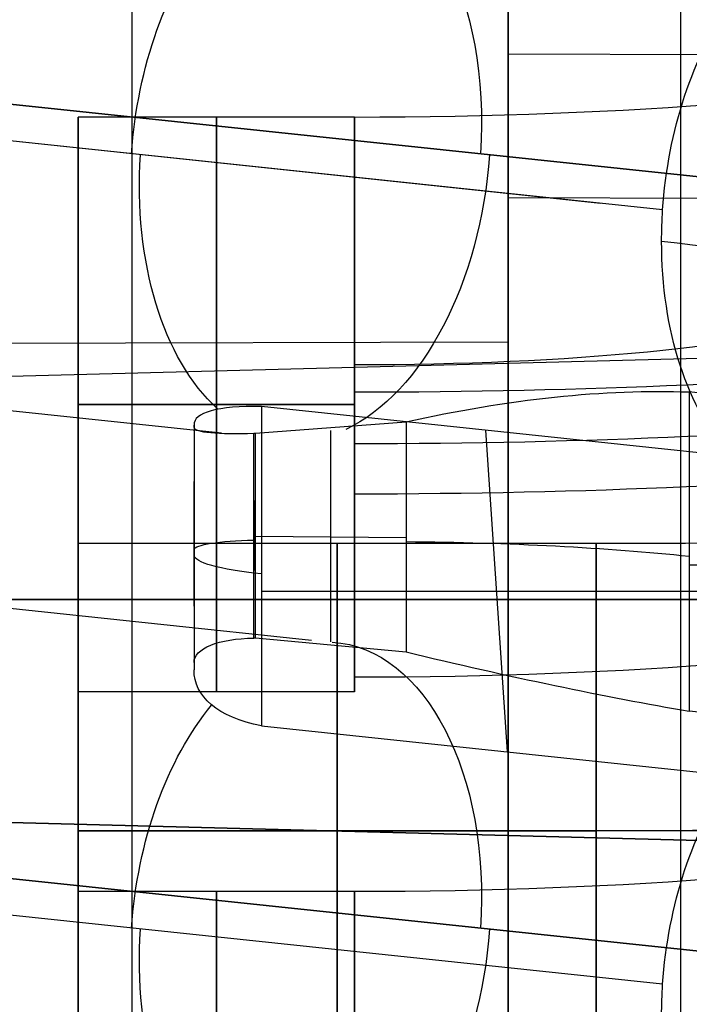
# Model space of a CAD drawing. Extents: x -15 to 7, y 1 to 148.
# Tile 83 of 194: x -2.91 to -0.98, y 131.96 to 134.81. Entities that reach past the tile are written whole.
import ezdxf

# ---------------------------------------------------------------- set-up
doc = ezdxf.new("R2010")
doc.units = 0
doc.layers.add('DEFAULT', color=7, linetype='CONTINUOUS')

msp = doc.modelspace()

# ---------------------------------------------------------------- linework, layer by layer
at = {"layer": 'DEFAULT', "color": 254}
for p, q in [((-1.5, 134.7107, -100.9319), (-1.5, 138.1955, -100.9319)), ((-1.5, 138.0372, -101.1231), (-1.5, 116.9312, -105.6093)), ((-1.5, 116.8657, -105.8411), (-1.5, 137.9496, -101.3596)), ((-1, 116.8788, -105.8517), (-1, 137.9627, -101.3702)), ((-1.5, 135.1241, -100.8665), (-1.5, 133.8771, -100.9975)), ((-1.5, 134.2951, -100.9756), (-1.5, 134.7107, -100.9319)), ((3.9686, 134.6957, -100.7887), (-1.5, 134.7107, -100.9319)), ((-1.053, 134.2591, -11.7143), (-4.1199, 134.5836, -9.3738)), ((-1.2328, 134.2781, -11.5771), (-4.1199, 134.5836, -9.3738)), ((-2.9842, 134.5703, -8.146), (-0.0429, 134.2591, -10.3907)), ((-0.0429, 134.2591, -10.3907), (-2.9842, 134.5703, -8.146)), ((-1.945, 134.5282, -15.116), (-2.745, 134.5282, -15.116)), ((-2.745, 132.8632, -15.116), (-2.745, 134.5282, -15.116)), ((-1.5, 116.9312, -104.6664), (-1.5, 134.2951, -100.9756)), ((-1.5, 134.2951, -100.9756), (3.9686, 134.28, -100.8324)), ((4.845, 133.9807, -26.5925), (-3.745, 133.7557, -26.8174)), ((4.845, 133.9807, -33.9324), (-3.745, 133.7557, -33.7074)), ((4.845, 133.9807, -30.2624), (-3.745, 133.7557, -30.2624)), ((-4.4686, 133.8689, -100.9198), (-1.5, 133.8771, -100.9975)), ((-1.5, 133.8771, -100.9975), (-1.5, 116.8657, -104.6134)), ((-2.3298, 133.6122, -9.6926), (-3.6703, 133.754, -8.6696)), ((-0.2428, 133.6542, -10.5688), (-0.9759, 133.7317, -10.0093)), ((-0.9759, 133.7317, -10.0093), (-0.9759, 132.8068, -9.8811)), ((-1.945, 133.6957, -15.9485), (-2.745, 133.6957, -15.9485)), ((-2.745, 133.6957, -14.2835), (-1.945, 133.6957, -14.2835)), ((-2.745, 133.6957, -15.9485), (-2.745, 133.6957, -14.2835)), ((-0.8531, 133.5454, -11.3534), (-2.2146, 133.6894, -10.3144)), ((-2.2146, 133.6894, -10.3144), (-2.2146, 132.7645, -10.1862)), ((-2.4094, 133.6285, -9.856), (-2.4094, 133.6359, -9.9071)), ((-2.4094, 133.6359, -9.9071), (-2.4094, 132.9268, -9.8088)), ((-2.2318, 133.6127, -9.6531), (-1.796, 133.6451, -9.6856)), ((-1.796, 133.6451, -9.6856), (-1.796, 132.9783, -9.5932)), ((-2.4094, 133.6285, -9.856), (-2.4094, 132.9479, -9.7616)), ((-2.2366, 133.6126, -9.6537), (-2.2318, 133.6127, -9.6531)), ((-2.2366, 133.0182, -9.5713), (-2.2366, 133.6126, -9.6537)), ((-2.2318, 133.0183, -9.5707), (-2.2318, 133.6127, -9.6531)), ((-2.0138, 133.0075, -9.5832), (-2.0138, 133.6197, -9.6681)), ((-1.5025, 132.6892, -10.7296), (-1.5651, 133.6207, -10.81)), ((-2.4094, 133.1113, -9.8344), (-2.4094, 133.4725, -9.8344)), ((-2.2366, 133.188, -9.5949), (-2.2318, 133.4429, -9.6295)), ((-1.245, 133.2923, -24.0307), (-2.745, 133.2923, -24.0307)), ((-2.745, 131.6273, -24.0307), (-2.745, 133.2923, -24.0307)), ((-2.2366, 133.3154, -9.6125), (-2.2318, 133.3154, -9.6119)), ((-2.2318, 133.314, -9.6117), (-1.796, 133.3102, -9.6392)), ((-2.4094, 133.2814, -9.8579), (-2.4094, 133.2814, -9.8079)), ((-0.9759, 133.2305, -9.9398), (-0.2428, 133.2305, -10.5101)), ((-2.0695, 133.012, -9.5803), (-3.5593, 133.1696, -8.4433)), ((-2.2146, 133.155, -10.2403), (-0.8531, 133.155, -11.2993)), ((-3.745, 133.1307, -26.8174), (4.845, 133.1307, -26.5925)), ((4.845, 133.1307, -33.9324), (-3.745, 133.1307, -33.7074)), ((-2.2318, 133.0183, -9.5707), (-2.2366, 133.0182, -9.5713)), ((-1.796, 132.9783, -9.5932), (-2.2318, 133.0183, -9.5707)), ((-2.4094, 132.9479, -9.7616), (-2.4094, 132.9268, -9.8088)), ((-1.945, 132.8632, -15.116), (-2.745, 132.8632, -15.116)), ((-0.2428, 132.7293, -10.4406), (-0.9759, 132.8068, -9.8811)), ((-2.2146, 132.7645, -10.1862), (-0.8531, 132.6205, -11.2252)), ((-3.745, 132.5056, -26.8174), (4.845, 132.2807, -26.5925)), ((4.845, 132.2807, -33.9324), (-3.745, 132.5056, -33.7074)), ((-3.745, 132.5056, -30.2624), (4.845, 132.2807, -30.2624)), ((-1.245, 132.4598, -24.8632), (-2.745, 132.4598, -24.8632)), ((-2.745, 132.4598, -23.1982), (-1.245, 132.4598, -23.1982)), ((-2.745, 132.4598, -24.8632), (-2.745, 132.4598, -23.1982)), ((-1.053, 132.0156, -11.4033), (-4.1199, 132.34, -9.0627)), ((-2.9842, 132.3268, -7.8349), (-0.0429, 132.0156, -10.0797)), ((-0.0429, 132.0156, -10.0797), (-2.9842, 132.3268, -7.835)), ((-1.945, 132.2847, -14.805), (-2.745, 132.2847, -14.805)), ((-2.745, 130.6197, -14.805), (-2.745, 132.2847, -14.805))]:
    msp.add_line(p, q, dxfattribs=at)
at = {"layer": 'DEFAULT', "color": 254, "extrusion": (1, 2.78003e-06, 1.99234e-05)}
msp.add_arc((61.6369, -494.7833, -2.5893), 497.2578, 80.317312, 84.00764, dxfattribs=at)
at = {"layer": 'DEFAULT', "color": 254, "extrusion": (0.792147, -0.083813, -0.604548)}
for centre, start, end in [((133.4562, -17.6736, -6.946), 358.6684, 86.3401), ((133.4562, -17.6736, -6.946), 266.3401, 317.5278), ((133.4562, -17.6736, -5.0049), 266.3401, 313.16), ((133.4562, -17.6736, -6.9133), 203.8317, 266.3401), ((133.4562, -17.6736, -6.9133), 86.3401, 159.9391), ((133.4562, -17.6736, -5.0049), 260.0729, 266.3401), ((133.4562, -17.6736, -5.0049), 206.9858, 260.0729), ((131.2251, -17.2831, -6.946), 358.6684, 86.3401), ((131.2251, -17.2831, -6.946), 266.3401, 317.5278), ((131.2251, -17.2831, -5.0049), 266.3401, 313.16), ((131.2251, -17.2831, -6.9133), 203.8317, 266.3401), ((131.2251, -17.2831, -6.9133), 86.3401, 159.9391), ((131.2251, -17.2831, -5.0049), 260.0729, 266.3401)]:
    msp.add_arc(centre, 0.8325, start, end, dxfattribs=at)
at = {"layer": 'DEFAULT', "color": 254, "extrusion": (0, 0.990526, -0.137324)}
for centre, radius, start, end in [((1.945, 5.676, 135.324), 2.1401, 146.6747, 270), ((1.945, 5.676, 134.6539), 3.1081, 127.6134, 270), ((1.945, 5.676, 134.356), 3.1081, 127.6134, 270), ((1.945, 5.676, 133.6859), 2.1401, 146.6747, 270), ((2.2094, 8.5878, 133.3594), 0.2, 0, 82.1766), ((1.8914, 7.2619, 133.3589), 1.5, 93.6435, 127.6134), ((1.9094, 8.5382, 133.3498), 0.5, 307.6134, 360), ((1.945, 5.676, 133.059), 2.1401, 146.6747, 270), ((1.945, 5.676, 132.3889), 3.1081, 127.6134, 270)]:
    msp.add_arc(centre, radius, start, end, dxfattribs=at)
at = {"layer": 'DEFAULT', "color": 254, "extrusion": (1, 3.96261e-17, -9.40278e-16)}
for centre in [(133.6957, -15.116, -1.945), (131.4522, -14.805, -1.945)]:
    msp.add_arc(centre, 0.8325, 272.4132, 82.107, dxfattribs=at)
at = {"layer": 'DEFAULT', "color": 254, "extrusion": (1, 0, 0)}
for centre, start, end in [((133.6957, -15.116, -2.745), 270, 90), ((133.6957, -15.116, -2.345), 270, 90), ((133.6957, -15.116, -2.745), 90, 270), ((133.6957, -15.116, -2.345), 90, 270), ((133.6957, -15.116, -1.945), 251.8007, 262.107), ((132.4598, -24.0307, -2.745), 270, 90), ((132.4598, -24.0307, -1.995), 270, 90), ((132.4598, -24.0307, -1.245), 270, 90), ((132.4598, -24.0307, -2.745), 90, 270), ((132.4598, -24.0307, -1.995), 90, 270), ((132.4598, -24.0307, -1.245), 90, 270), ((131.4522, -14.805, -2.745), 270, 90), ((131.4522, -14.805, -2.345), 270, 90)]:
    msp.add_arc(centre, 0.8325, start, end, dxfattribs=at)
at = {"layer": 'DEFAULT', "color": 254, "extrusion": (2.59576e-15, 0.990526, -0.137324)}
msp.add_arc((1.945, 5.676, 134.5049), 3.1216, 127.6134, 270, dxfattribs=at)
at = {"layer": 'DEFAULT', "color": 254, "extrusion": (-1.07923e-14, 0.990526, -0.137324)}
msp.add_arc((1.945, 5.676, 134.5049), 1.4566, 127.6134, 270, dxfattribs=at)
at = {"layer": 'DEFAULT', "color": 254, "extrusion": (4.15556e-15, 0.990526, -0.137324)}
msp.add_arc((1.2073, -0.3132, 135.3295), 5.1857, 180.009, 270.4164, dxfattribs=at)
at = {"layer": 'DEFAULT', "color": 254, "extrusion": (1, 5.40205e-14, 5.85958e-13)}
msp.add_arc((133.6957, -15.116, -1.945), 0.8325, 82.107, 90, dxfattribs=at)
at = {"layer": 'DEFAULT', "color": 254, "extrusion": (1, 1.7744e-13, -4.21404e-12)}
msp.add_arc((133.6957, -15.116, -1.945), 0.8325, 270, 272.4132, dxfattribs=at)
at = {"layer": 'DEFAULT', "color": 254, "extrusion": (-0.235779, 0.904589, -0.355145)}
msp.add_arc((-31.8312, 35.5751, 124.7571), 1.467, 95.431, 130.5839, dxfattribs=at)
at = {"layer": 'DEFAULT', "color": 254, "extrusion": (0.194694, 0.956161, 0.218749)}
msp.add_arc((28.5225, -38.2376, 125.1412), 0.5033, 309.7917, 3.4958, dxfattribs=at)
at = {"layer": 'DEFAULT', "color": 254, "extrusion": (1, -5.8312e-16, -1.82154e-15)}
msp.add_arc((133.6957, -15.116, -1.945), 0.8325, 90, 251.8007, dxfattribs=at)
at = {"layer": 'DEFAULT', "color": 254, "extrusion": (1, 2.30019e-14, 5.30487e-13)}
msp.add_arc((133.6957, -15.116, -1.945), 0.8325, 262.107, 270, dxfattribs=at)
at = {"layer": 'DEFAULT', "color": 254, "extrusion": (-0.062077, 0.989419, 0.131132)}
msp.add_arc((-6.1638, -27.2741, 131.0718), 0.201, 358.5315, 81.5522, dxfattribs=at)
at = {"layer": 'DEFAULT', "color": 254, "extrusion": (1, -3.61414e-14, -1.09929e-13)}
msp.add_arc((133.6957, -15.116, -1.945), 0.8325, 251.8007, 262.107, dxfattribs=at)
at = {"layer": 'DEFAULT', "color": 254, "extrusion": (1.97666e-15, 0.990526, -0.137324)}
msp.add_arc((1.2073, -0.3132, 134.6192), 6.1246, 179.94515, 270.35255, dxfattribs=at)
at = {"layer": 'DEFAULT', "color": 254, "extrusion": (1.52834e-14, 0.990526, -0.137324)}
msp.add_arc((1.2073, -0.3132, 134.3906), 4.4754, 180.0751, 270.4825, dxfattribs=at)
at = {"layer": 'DEFAULT', "color": 254, "extrusion": (0.061818, 0.916531, -0.395157)}
msp.add_arc((11.1499, 43.3939, 125.5593), 0.201, 357.4563, 80.5151, dxfattribs=at)
at = {"layer": 'DEFAULT', "color": 254, "extrusion": (0.235361, 0.967319, 0.094332)}
msp.add_arc((33.2212, -23.166, 127.3049), 1.4677, 91.485, 126.6195, dxfattribs=at)
at = {"layer": 'DEFAULT', "color": 254, "extrusion": (-0.19453, 0.860655, -0.470564)}
msp.add_arc((-27.4551, 52.545, 119.4885), 0.5033, 313.3163, 7.0146, dxfattribs=at)
at = {"layer": 'DEFAULT', "color": 254, "extrusion": (3.9746e-15, 0.990526, -0.137324)}
msp.add_arc((1.2073, -0.3132, 133.6803), 5.4143, 179.9914, 270.3988, dxfattribs=at)
at = {"layer": 'DEFAULT', "color": 254, "extrusion": (4.42015e-17, 0.990526, -0.137324)}
msp.add_arc((1.945, 5.676, 132.2399), 3.1216, 127.6134, 270, dxfattribs=at)

doc.saveas('drawing.dxf')
